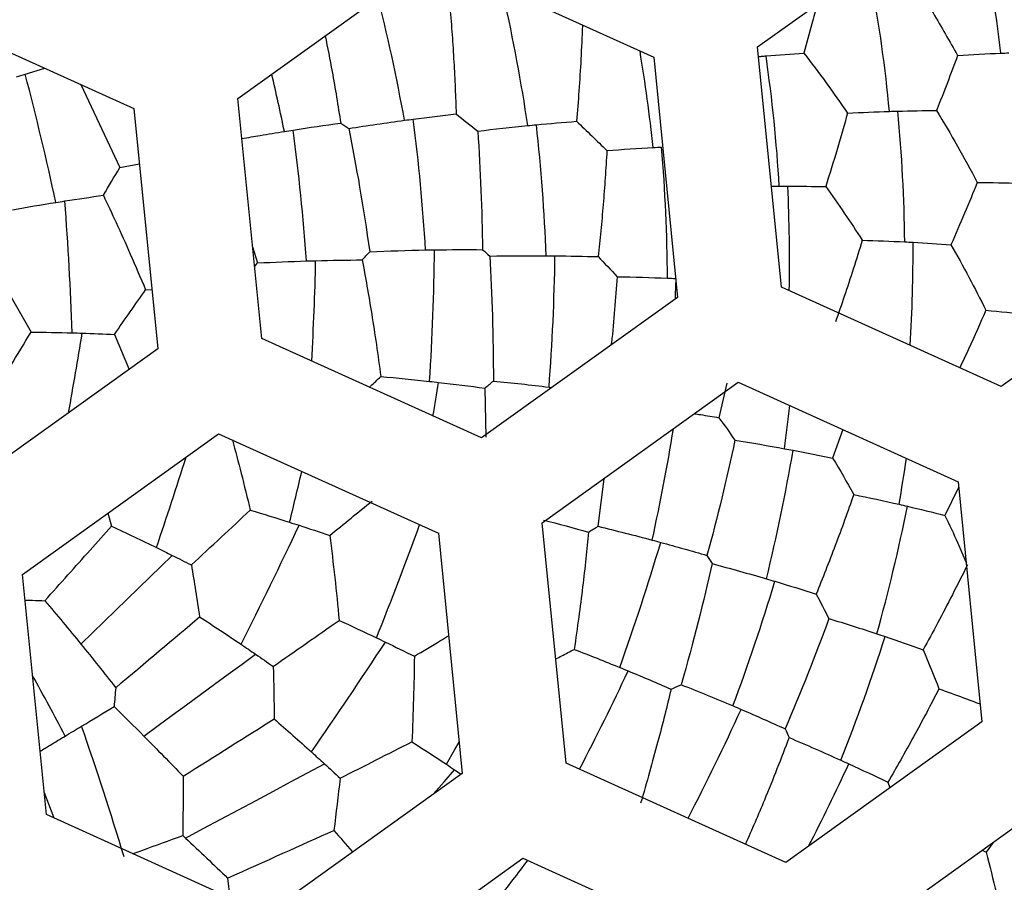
# Paper-space layout '_Inferior' of a CAD drawing. Header units: millimetres. Extents: x -40 to 40, y -40 to 40.
# Tile 17 of 25: x 2.5 to 7.2, y 1.5 to 5.7. Entities that reach past the tile are written whole.
import ezdxf

# ---------------------------------------------------------------- set-up
doc = ezdxf.new("R2010")
doc.units = ezdxf.units.MM

psp = doc.layouts.new('_Inferior')

# ---------------------------------------------------------------- linework, layer by layer
at = {"color": 7, "linetype": 'Continuous', "lineweight": 25}
for p, q in [((5.9853, 5.5235), (6.9236, 6.1965)), ((3.4975, 5.2774), (4.4358, 5.9504)), ((4.4358, 5.9504), (5.4878, 5.4743)), ((1.9479, 5.7043), (2.9999, 5.2282)), ((6.099, 4.3744), (5.9853, 5.5235)), ((5.4878, 5.4743), (5.6014, 4.3252)), ((2.479, 5.3929), (2.5723, 5.4217)), ((2.7461, 5.343), (2.9318, 4.9459)), ((3.6111, 4.1283), (3.4975, 5.2774)), ((2.9999, 5.2282), (3.1136, 4.0791)), ((2.9318, 4.9459), (3.0261, 4.9636)), ((6.0513, 4.8564), (6.0891, 4.8568)), ((3.5677, 4.5676), (3.5916, 4.4898)), ((8.0893, 4.5713), (7.151, 3.8983)), ((3.5772, 4.4718), (3.5916, 4.4898)), ((3.0555, 4.3615), (3.0855, 4.3625)), ((7.151, 3.8983), (6.099, 4.3744)), ((5.6014, 4.3252), (4.6631, 3.6522)), ((2.906, 4.1481), (2.9763, 3.9807)), ((4.6631, 3.6522), (3.6111, 4.1283)), ((3.1136, 4.0791), (2.1753, 3.4061)), ((4.9545, 3.2459), (5.8928, 3.9189)), ((5.8374, 3.9143), (5.8002, 3.7492)), ((5.8928, 3.9189), (6.9448, 3.4428)), ((4.6796, 3.8909), (4.6839, 3.6567)), ((4.9868, 3.8956), (5.0002, 3.894)), ((6.3928, 3.6926), (6.3444, 3.5564)), ((2.4667, 2.9998), (3.405, 3.6728)), ((3.405, 3.6728), (4.457, 3.1967)), ((5.2496, 3.4575), (5.2207, 3.2297)), ((6.9448, 3.4428), (7.0585, 2.2937)), ((6.9475, 3.4154), (6.882, 3.282)), ((2.8741, 3.292), (2.8927, 3.2304)), ((5.0682, 2.0968), (4.9545, 3.2459)), ((4.457, 3.1967), (4.5706, 2.0476)), ((2.5803, 1.8507), (2.4667, 2.9998)), ((7.0585, 2.2937), (6.1202, 1.6207)), ((6.1202, 1.6207), (5.0682, 2.0968)), ((4.5706, 2.0476), (3.6323, 1.3746)), ((4.5349, 2.0645), (4.5655, 2.0439)), ((6.6089, 2.0052), (6.6186, 1.9782)), ((2.5699, 1.9559), (2.6162, 1.8345)), ((6.4116, 1.2144), (7.3499, 1.8874)), ((3.6323, 1.3746), (2.5803, 1.8507)), ((7.1129, 1.7174), (7.079, 1.6699)), ((7.0602, 1.6796), (7.079, 1.6699)), ((3.9237, 0.9683), (4.862, 1.6413)), ((4.862, 1.6413), (5.914, 1.1652)), ((3.4483, 1.5466), (3.4582, 1.4534))]:
    psp.add_line(p, q, dxfattribs=at)
at = {"color": 7, "linetype": 'Continuous', "lineweight": 25, "flags": 128}
for points in [[(5.5918, 4.3183), (5.5926, 4.3389), (5.5952, 4.4153)], [(2.7458, 2.6661), (2.8016, 2.7203), (2.8571, 2.7742), (2.9124, 2.8279), (2.9673, 2.8812), (3.0219, 2.9342), (3.076, 2.9868), (3.1297, 3.0389), (3.183, 3.0906)], [(3.0466, 2.2262), (3.115, 2.2762), (3.1831, 2.326), (3.2508, 2.3755), (3.3181, 2.4246), (3.385, 2.4735), (3.4513, 2.5219), (3.517, 2.57), (3.5821, 2.6175)], [(4.4952, 2.091), (4.5352, 2.1611), (4.5558, 2.1974)], [(3.2464, 1.7376), (3.3314, 1.7831), (3.4161, 1.8284), (3.5003, 1.8734), (3.584, 1.9182), (3.667, 1.9627), (3.7493, 2.0067), (3.8309, 2.0504), (3.9115, 2.0935)], [(4.433, 1.9489), (4.4841, 2.0066), (4.5349, 2.0645)]]:
    psp.add_lwpolyline(points, dxfattribs=at)
at = {"color": 7, "linetype": 'Continuous', "lineweight": 25}
for centre, radius, start, end in [((0, 0), 40, 270.52734, 90.52734), ((0, 0), 39.7, 270.52734, 90.52734), ((0, 0), 30, 270, 90), ((0, 0), 26.0203, 270.52734, 90.52734), ((0, 0), 25.15, 270, 90.52734), ((0, 0), 25, 11.06952, 348.93048), ((0, 0), 24.9264, 112.52267, 90), ((0.0472, 0), 24.389, 270, 90), ((0.0472, 0), 24.2491, 270, 90), ((0.0472, 0), 11.9755, 270, 90), ((0, 0), 11.95, 305.64936, 125.64936), ((0, 0), 11.95, 125.64936, 305.64936), ((0.7971, 4.7929), 6.3903, 6.29326, 11.90359), ((-0.2243, 4.577), 6.8702, 5.32901, 10.55282), ((-4.7455, 3.5253), 9.1894, 10.3254, 14.24423), ((-3.5328, 3.9008), 8.5095, 8.42057, 12.64867), ((-2.6232, 4.1742), 8.1546, 6.10943, 9.38506), ((-1.4321, 4.4033), 7.5349, 3.45036, 8.21857), ((-10.2706, 2.0275), 13.1863, 12.04577, 14.78661), ((-6.6119, 2.9861), 10.5496, 11.66598, 13.1912), ((-0.4837, 4.5249), 7.1732, 0.52457, 5.53043), ((-5.6769, 3.9131), 10.0932, 3.62766, 7.19897), ((-4.2087, 4.1515), 9.1894, 2.3254, 6.24423), ((-7.4829, 3.6539), 11.3405, 4.27579, 7.45792), ((-2.9556, 4.3546), 8.5095, 0.42057, 4.64867), ((-1.6887, 4.4998), 7.8266, 358.95753, 2.61515), ((-13.7443, 3.5564), 16.4592, 2.08523, 4.28515), ((-0.6629, 4.5567), 7.3924, 356.42363, 0.24648), ((-6.9016, 4.6597), 11.3405, 356.27579, 359.45792), ((-9.0504, 4.7706), 12.9227, 356.67025, 358.80313), ((-5.0771, 4.6651), 10.0932, 355.62766, 359.19897), ((-20.3624, 7.9086), 23.4172, 349.8277, 350.77338), ((-7.7321, 5.8873), 12.3483, 350.06669, 350.82467), ((-2.7738, 4.7759), 8.9655, 352.47055, 353.79834), ((-4.466, 5.3441), 10.1826, 347.63572, 350.68677), ((-2.9013, 5.1507), 9.1894, 346.3254, 350.24423), ((-20.3847, 11.0926), 24.8056, 341.27145, 342.32644), ((-1.6065, 4.773), 8.393, 350.13325, 351.65314), ((-12.9788, 7.3848), 17.2273, 346.10901, 346.94228), ((-1.6408, 5.0005), 8.5095, 344.42057, 348.64867), ((-18.1355, 13.5709), 24.24, 333.26169, 334.75945), ((-11.1917, 8.8714), 16.5475, 338.08825, 340.09409), ((-5.3498, 6.3816), 11.3405, 340.27579, 343.45792), ((-3.5945, 5.8838), 10.0932, 339.62766, 343.19897), ((-2.1562, 5.5044), 9.1894, 338.3254, 342.24423), ((-16.077, 15.9674), 24.2481, 325.26184, 326.75909), ((-10.6808, -4.8061), 15.0903, 27.77557, 29.02165), ((-6.3729, 8.0611), 12.973, 332.48428, 334.80118), ((-4.3681, 7.0444), 11.2945, 332.51963, 335.46105), ((-11.8036, -2.7965), 15.4105, 16.76051, 19.20729), ((-2.5232, 6.2218), 9.8518, 332.66974, 335.22325), ((-8.9055, 12.0656), 17.2934, 322.11037, 322.88665)]:
    psp.add_arc(centre, radius, start, end, dxfattribs=at)
for points, knots in [([(-9.5098, 22.9329), (-8.5542, 23.3292), (-7.5138, 23.6912), (-5.249, 24.2935), (-4.0243, 24.5339), (-1.392, 24.8228), (0.0162, 24.871), (2.9862, 24.6911), (4.5485, 24.4623), (7.7554, 23.6421), (9.4001, 23.0496), (12.6504, 21.4386), (14.2552, 20.419), (17.2643, 17.9469), (18.667, 16.4939), (21.1059, 13.2305), (22.1404, 11.4208), (23.7254, 7.5987), (24.2751, 5.588), (24.8613, 1.5563), (24.8984, -0.4629), (24.5218, -4.339), (24.1094, -6.1951), (22.953, -9.6335), (22.2103, -11.216), (20.5249, -14.065), (19.5829, -15.3322), (17.6118, -17.5611), (16.5827, -18.5235), (14.5184, -20.1822), (13.483, -20.8791), (11.4566, -22.0562), (10.4653, -22.5367), (9.5098, -22.9329)], [0, 0, 0, 0, 0.0625, 0.0625, 0.125, 0.125, 0.1875, 0.1875, 0.25, 0.25, 0.3125, 0.3125, 0.375, 0.375, 0.4375, 0.4375, 0.5, 0.5, 0.5625, 0.5625, 0.625, 0.625, 0.6875, 0.6875, 0.75, 0.75, 0.8125, 0.8125, 0.875, 0.875, 0.9375, 0.9375, 1, 1, 1, 1]), ([(9.5098, -22.9329), (8.5542, -23.3292), (7.5138, -23.6912), (5.249, -24.2935), (4.0243, -24.5339), (1.392, -24.8228), (-0.0162, -24.871), (-2.9862, -24.6911), (-4.5485, -24.4623), (-7.7554, -23.6421), (-9.4001, -23.0496), (-12.6504, -21.4386), (-14.2552, -20.419), (-17.2643, -17.9469), (-18.667, -16.4939), (-21.1059, -13.2305), (-22.1404, -11.4208), (-23.7254, -7.5987), (-24.2751, -5.588), (-24.8613, -1.5563), (-24.8984, 0.4629), (-24.5218, 4.339), (-24.1094, 6.1951), (-22.953, 9.6335), (-22.2103, 11.216), (-20.5249, 14.065), (-19.5829, 15.3322), (-17.6118, 17.5611), (-16.5827, 18.5235), (-14.5184, 20.1822), (-13.483, 20.8791), (-11.4566, 22.0562), (-10.4653, 22.5367), (-9.5098, 22.9329)], [0, 0, 0, 0, 0.0625, 0.0625, 0.125, 0.125, 0.1875, 0.1875, 0.25, 0.25, 0.3125, 0.3125, 0.375, 0.375, 0.4375, 0.4375, 0.5, 0.5, 0.5625, 0.5625, 0.625, 0.625, 0.6875, 0.6875, 0.75, 0.75, 0.8125, 0.8125, 0.875, 0.875, 0.9375, 0.9375, 1, 1, 1, 1]), ([(6.7206, 5.8526), (6.7558, 5.7975), (6.8328, 5.6768), (6.9039, 5.5511), (6.9426, 5.4828)], [0, 0, 0, 0, 0.4565979, 1, 1, 1, 1]), ([(4.5129, 5.7111), (4.5163, 5.6679), (4.5232, 5.5827), (4.5312, 5.454), (4.5376, 5.3278), (4.5406, 5.2439), (4.5421, 5.2027)], [0, 0, 0, 0, 0.261993, 0.516167, 0.762244, 1, 1, 1, 1]), ([(6.269, 5.7269), (6.2611, 5.6959), (6.2417, 5.6196), (6.2197, 5.5409), (6.2066, 5.4941)], [0, 0, 0, 0, 0.406026, 1, 1, 1, 1]), ([(5.1466, 5.6244), (5.1443, 5.5716), (5.1399, 5.4691), (5.1304, 5.3163), (5.1223, 5.2159), (5.1184, 5.1674)], [0, 0, 0, 0, 0.3543986, 0.6879035, 1, 1, 1, 1]), ([(3.9149, 5.5768), (3.9264, 5.52), (3.9538, 5.3841), (3.9763, 5.2416), (3.9894, 5.1587)], [0, 0, 0, 0, 0.418096, 1, 1, 1, 1]), ([(5.9899, 5.4773), (5.9959, 5.4778), (6.0077, 5.4789), (6.0195, 5.4799), (6.0254, 5.4804)], [0, 0, 0, 0, 0.502304, 1, 1, 1, 1]), ([(3.5165, 5.0847), (3.5458, 5.0899), (3.614, 5.1022), (3.6813, 5.1131), (3.7198, 5.1193)], [0, 0, 0, 0, 0.428829, 1, 1, 1, 1]), ([(5.2638, 5.0274), (5.2612, 4.9841), (5.2561, 4.8988), (5.2461, 4.7703), (5.235, 4.6445), (5.2263, 4.561), (5.222, 4.5199)], [0, 0, 0, 0, 0.261993, 0.516167, 0.762244, 1, 1, 1, 1]), ([(2.8532, 4.8135), (2.8737, 4.77), (2.9173, 4.6774), (2.985, 4.5267), (3.0312, 4.4185), (3.0555, 4.3615)], [0, 0, 0, 0, 0.2951, 0.628633, 1, 1, 1, 1]), ([(6.4864, 4.5985), (6.4722, 4.5525), (6.4447, 4.4639), (6.4018, 4.3333), (6.3724, 4.2485), (6.3583, 4.2079)], [0, 0, 0, 0, 0.358993, 0.692476, 1, 1, 1, 1]), ([(4.0925, 4.5043), (4.1002, 4.4628), (4.1159, 4.3772), (4.1384, 4.2423), (4.1608, 4.0979), (4.1745, 3.9977), (4.1815, 3.9462)], [0, 0, 0, 0, 0.22847, 0.471477, 0.72877, 1, 1, 1, 1]), ([(5.3127, 4.424), (5.3052, 4.3197), (5.2975, 4.2123), (5.2846, 4.1009), (5.2842, 4.0977)], [0, 0, 0, 0, 0.970793, 1, 1, 1, 1]), ([(7.078, 4.2632), (7.051, 4.2018), (7.0111, 4.1112), (6.967, 4.0181), (6.9528, 3.988)], [0, 0, 0, 0, 0.677157, 1, 1, 1, 1]), ([(4.127, 3.8948), (4.1288, 3.8966), (4.1471, 3.9138), (4.1652, 3.9309), (4.1815, 3.9462)], [0, 0, 0, 0, 0.099392, 1, 1, 1, 1]), ([(5.683, 3.7684), (5.6924, 3.767), (5.732, 3.7608), (5.7707, 3.7542), (5.8002, 3.7492)], [0, 0, 0, 0, 0.236595, 1, 1, 1, 1]), ([(3.471, 3.6429), (3.4853, 3.5897), (3.515, 3.4789), (3.5422, 3.3657), (3.5564, 3.3068)], [0, 0, 0, 0, 0.480213, 1, 1, 1, 1]), ([(6.4456, 3.3818), (6.4312, 3.3409), (6.4028, 3.2603), (6.3578, 3.1395), (6.3124, 3.0216), (6.281, 2.9437), (6.2655, 2.9054)], [0, 0, 0, 0, 0.261993, 0.516167, 0.762244, 1, 1, 1, 1]), ([(6.882, 3.282), (6.9027, 3.238), (6.9372, 3.1644), (6.9696, 3.0899), (6.9827, 3.0599)], [0, 0, 0, 0, 0.5977, 1, 1, 1, 1]), ([(2.5732, 2.8736), (2.6101, 2.9148), (2.683, 2.9962), (2.7897, 3.1154), (2.8587, 3.1924), (2.8927, 3.2304)], [0, 0, 0, 0, 0.341004, 0.674505, 1, 1, 1, 1]), ([(5.1755, 3.2018), (5.1714, 3.1598), (5.163, 3.0731), (5.1474, 2.9372), (5.1292, 2.7923), (5.1147, 2.6922), (5.1072, 2.6408)], [0, 0, 0, 0, 0.22847, 0.471477, 0.72877, 1, 1, 1, 1]), ([(6.9893, 3.0449), (6.9658, 2.9975), (6.92, 2.9056), (6.8491, 2.7699), (6.8009, 2.6815), (6.7777, 2.6388)], [0, 0, 0, 0, 0.354399, 0.687903, 1, 1, 1, 1]), ([(2.4789, 2.8766), (2.4904, 2.8763), (2.522, 2.8754), (2.5534, 2.8743), (2.5732, 2.8736)], [0, 0, 0, 0, 0.3663574, 1, 1, 1, 1]), ([(4.342, 2.6075), (4.3842, 2.6329), (4.4392, 2.6659), (4.493, 2.6982), (4.5055, 2.7057)], [0, 0, 0, 0, 0.767175, 1, 1, 1, 1]), ([(5.0189, 2.5951), (5.0284, 2.6001), (5.0581, 2.6154), (5.0873, 2.6305), (5.1072, 2.6408)], [0, 0, 0, 0, 0.320136, 1, 1, 1, 1]), ([(6.8535, 2.4518), (6.8336, 2.4133), (6.7942, 2.3375), (6.7328, 2.2241), (6.6715, 2.1137), (6.6295, 2.0409), (6.6089, 2.0052)], [0, 0, 0, 0, 0.261993, 0.516167, 0.762244, 1, 1, 1, 1]), ([(6.8535, 2.4518), (6.8928, 2.4377), (6.9591, 2.4139), (7.0237, 2.3895), (7.05, 2.3795)], [0, 0, 0, 0, 0.593557, 1, 1, 1, 1]), ([(5.5708, 2.4503), (5.5609, 2.4093), (5.5404, 2.3246), (5.5061, 2.1923), (5.4678, 2.0513), (5.4396, 1.9542), (5.425, 1.9043)], [0, 0, 0, 0, 0.22847, 0.471477, 0.72877, 1, 1, 1, 1]), ([(2.5504, 2.1534), (2.5663, 2.163), (2.6066, 2.1874), (2.6466, 2.2115), (2.6707, 2.2261)], [0, 0, 0, 0, 0.395055, 1, 1, 1, 1]), ([(6.1358, 2.2186), (6.0975, 2.1191), (6.0327, 1.9504), (5.9577, 1.7786), (5.9269, 1.7082)], [0, 0, 0, 0, 0.590199, 1, 1, 1, 1]), ([(3.9565, 1.7745), (3.9857, 1.7409), (4.0156, 1.7065), (4.0449, 1.6718), (4.0456, 1.671)], [0, 0, 0, 0, 0.976958, 1, 1, 1, 1]), ([(2.9949, 1.6631), (2.9968, 1.6637), (3.0112, 1.669), (3.0255, 1.6743), (3.0381, 1.6788)], [0, 0, 0, 0, 0.125396, 1, 1, 1, 1])]:
    psp.add_open_spline(points, degree=3, knots=knots, dxfattribs=at)
for points in [[(6.0254, 5.4804), (6.0866, 5.4857), (6.147, 5.4902), (6.2066, 5.4941)], [(6.2066, 5.4941), (6.2788, 5.4005), (6.3485, 5.3047), (6.4158, 5.2067)], [(6.9426, 5.4828), (6.911, 5.3965), (6.8773, 5.3086), (6.8415, 5.2191)], [(6.9426, 5.4828), (7.0123, 5.4871), (7.0812, 5.4907), (7.1489, 5.4934)], [(7.1489, 5.4934), (7.1621, 5.4939), (7.1752, 5.4944), (7.1882, 5.4948)], [(2.4376, 5.3797), (2.4514, 5.3841), (2.4652, 5.3885), (2.479, 5.3929)], [(4.3367, 5.178), (4.4059, 5.187), (4.4745, 5.1953), (4.5421, 5.2027)], [(4.5421, 5.2027), (4.5768, 5.1755), (4.6112, 5.1481), (4.6453, 5.1203)], [(6.4158, 5.2067), (6.384, 5.0921), (6.3491, 4.9749), (6.3111, 4.8553)], [(6.4158, 5.2067), (6.4834, 5.2103), (6.5503, 5.213), (6.6162, 5.2151)], [(6.6162, 5.2151), (6.6295, 5.2155), (6.6429, 5.2159), (6.6561, 5.2162)], [(6.6561, 5.2162), (6.7189, 5.2179), (6.7807, 5.2188), (6.8415, 5.2191)], [(6.8415, 5.2191), (6.9099, 5.107), (6.975, 4.9925), (7.0367, 4.8755)], [(3.7616, 5.1258), (3.8384, 5.1378), (3.9144, 5.1487), (3.9894, 5.1587)], [(3.9894, 5.1587), (4.0022, 5.1501), (4.015, 5.1416), (4.0278, 5.133)], [(4.0278, 5.133), (4.1178, 5.1474), (4.2069, 5.1605), (4.2951, 5.1724)], [(4.2951, 5.1724), (4.309, 5.1743), (4.3229, 5.1762), (4.3367, 5.178)], [(4.6453, 5.1203), (4.726, 5.1302), (4.8059, 5.1391), (4.8849, 5.147)], [(4.8849, 5.147), (4.8987, 5.1483), (4.9125, 5.1497), (4.9263, 5.151)], [(4.9263, 5.151), (4.991, 5.1572), (5.0552, 5.1626), (5.1184, 5.1674)], [(5.1184, 5.1674), (5.1675, 5.1214), (5.216, 5.0747), (5.2638, 5.0274)], [(3.7198, 5.1193), (3.7338, 5.1215), (3.7477, 5.1237), (3.7616, 5.1258)], [(4.0278, 5.133), (4.0638, 4.9547), (4.0981, 4.7575), (4.1282, 4.5436)], [(4.6453, 5.1203), (4.6585, 4.9325), (4.6661, 4.742), (4.6685, 4.5532)], [(5.4851, 5.0421), (5.4987, 5.0428), (5.5124, 5.0435), (5.5259, 5.0442)], [(5.2638, 5.0274), (5.3383, 5.0332), (5.4122, 5.038), (5.4851, 5.0421)], [(2.8532, 4.8135), (2.8797, 4.8581), (2.9058, 4.9022), (2.9318, 4.9459)], [(6.0891, 4.8568), (6.1027, 4.8568), (6.1163, 4.8569), (6.1298, 4.8569)], [(6.1298, 4.8569), (6.191, 4.8569), (6.2515, 4.8564), (6.3111, 4.8553)], [(6.3111, 4.8553), (6.3714, 4.7711), (6.4299, 4.6855), (6.4864, 4.5985)], [(7.0367, 4.8755), (6.9974, 4.7778), (6.9555, 4.6783), (6.9108, 4.5769)], [(7.0367, 4.8755), (7.1049, 4.8747), (7.1723, 4.8732), (7.2386, 4.8711)], [(2.669, 4.7863), (2.7308, 4.7959), (2.7923, 4.805), (2.8532, 4.8135)], [(2.4188, 4.7443), (2.4879, 4.7567), (2.5569, 4.7684), (2.6254, 4.7794)], [(2.6254, 4.7794), (2.6399, 4.7817), (2.6545, 4.784), (2.669, 4.7863)], [(6.4864, 4.5985), (6.5548, 4.5965), (6.6225, 4.5939), (6.6892, 4.5906)], [(6.6892, 4.5906), (6.7027, 4.5899), (6.7161, 4.5892), (6.7295, 4.5885)], [(6.7295, 4.5885), (6.7908, 4.5852), (6.8513, 4.5813), (6.9108, 4.5769)], [(6.9108, 4.5769), (6.9693, 4.4741), (7.025, 4.3695), (7.078, 4.2632)], [(4.0925, 4.5043), (4.1045, 4.5174), (4.1163, 4.5305), (4.1282, 4.5436)], [(4.1282, 4.5436), (4.2184, 4.5474), (4.3077, 4.5501), (4.3961, 4.5518)], [(4.3961, 4.5518), (4.4102, 4.552), (4.4243, 4.5522), (4.4384, 4.5524)], [(4.4384, 4.5524), (4.516, 4.5536), (4.5929, 4.5538), (4.6685, 4.5532)], [(4.6685, 4.5532), (4.68, 4.543), (4.6915, 4.5328), (4.7029, 4.5225)], [(2.3005, 4.5122), (2.3707, 4.3969), (2.4396, 4.2792), (2.5071, 4.159)], [(3.5916, 4.4898), (3.6702, 4.4938), (3.7485, 4.497), (3.826, 4.4994)], [(3.826, 4.4994), (3.8405, 4.4998), (3.855, 4.5003), (3.8695, 4.5006)], [(3.8695, 4.5006), (3.9446, 4.5027), (4.0191, 4.5039), (4.0925, 4.5043)], [(4.7029, 4.5225), (4.7941, 4.5242), (4.8841, 4.5248), (4.9732, 4.5243)], [(4.7029, 4.5225), (4.7138, 4.3409), (4.7203, 4.1409), (4.7204, 3.9248)], [(4.9732, 4.5243), (4.9872, 4.5243), (5.0012, 4.5242), (5.0152, 4.524)], [(5.0152, 4.524), (5.0849, 4.5233), (5.154, 4.522), (5.222, 4.5199)], [(5.222, 4.5199), (5.2525, 4.4882), (5.2828, 4.4562), (5.3127, 4.424)], [(5.3127, 4.424), (5.394, 4.4226), (5.4743, 4.4202), (5.5537, 4.417)], [(5.5537, 4.417), (5.5667, 4.4165), (5.5796, 4.4159), (5.5925, 4.4154)], [(2.906, 4.1481), (2.9566, 4.2203), (3.0064, 4.2914), (3.0555, 4.3615)], [(7.078, 4.2632), (7.1454, 4.2572), (7.212, 4.2507), (7.2776, 4.2435)], [(2.3083, 3.8292), (2.3758, 3.9412), (2.4421, 4.0511), (2.5071, 4.159)], [(2.5071, 4.159), (2.573, 4.1583), (2.6387, 4.1571), (2.7041, 4.1553)], [(2.7041, 4.1553), (2.72, 4.1549), (2.736, 4.1544), (2.7519, 4.1539)], [(2.7519, 4.1539), (2.8035, 4.1523), (2.8549, 4.1504), (2.906, 4.1481)], [(4.1815, 3.9462), (4.2599, 3.9393), (4.3379, 3.9316), (4.415, 3.9231)], [(4.415, 3.9231), (4.4294, 3.9216), (4.4438, 3.9199), (4.4582, 3.9183)], [(4.4582, 3.9183), (4.5329, 3.9098), (4.6068, 3.9007), (4.6796, 3.8909)], [(4.6796, 3.8909), (4.6932, 3.9022), (4.7068, 3.9136), (4.7204, 3.9248)], [(4.7204, 3.9248), (4.8102, 3.9161), (4.899, 3.9063), (4.9868, 3.8956)], [(5.8002, 3.7492), (5.826, 3.7135), (5.8516, 3.6776), (5.8767, 3.6416)], [(5.8767, 3.6416), (5.8377, 3.4574), (5.7924, 3.2722), (5.7427, 3.09)], [(5.8767, 3.6416), (5.957, 3.6288), (6.0363, 3.6153), (6.1144, 3.6011)], [(6.1144, 3.6011), (6.128, 3.5986), (6.1417, 3.5961), (6.1552, 3.5936)], [(6.1552, 3.5936), (6.2192, 3.5817), (6.2823, 3.5693), (6.3444, 3.5564)], [(6.3444, 3.5564), (6.379, 3.4987), (6.4127, 3.4404), (6.4456, 3.3818)], [(3.9369, 3.1864), (4.0053, 3.2419), (4.0728, 3.2965), (4.1394, 3.3503)], [(6.4456, 3.3818), (6.5188, 3.3668), (6.5912, 3.3511), (6.6624, 3.3348)], [(3.2744, 3.0446), (3.3701, 3.1336), (3.4641, 3.221), (3.5564, 3.3068)], [(3.5564, 3.3068), (3.6195, 3.288), (3.6824, 3.2687), (3.7447, 3.249)], [(6.6624, 3.3348), (6.6757, 3.3318), (6.689, 3.3287), (6.7023, 3.3257)], [(6.7023, 3.3257), (6.7631, 3.3115), (6.8231, 3.2969), (6.882, 3.282)], [(4.9601, 3.2597), (5.0329, 3.2409), (5.1048, 3.2216), (5.1755, 3.2018)], [(2.8927, 3.2304), (2.9647, 3.1969), (3.0364, 3.1626), (3.1075, 3.1279)], [(3.7447, 3.249), (3.7599, 3.2442), (3.7751, 3.2394), (3.7902, 3.2345)], [(3.7902, 3.2345), (3.8394, 3.2187), (3.8884, 3.2027), (3.9369, 3.1864)], [(5.1755, 3.2018), (5.1906, 3.2111), (5.2057, 3.2204), (5.2207, 3.2297)], [(5.2207, 3.2297), (5.3084, 3.2085), (5.395, 3.1865), (5.4804, 3.1637)], [(3.9369, 3.1864), (3.9541, 3.0525), (3.9691, 2.917), (3.982, 2.7797)], [(5.4804, 3.1637), (5.4941, 3.1601), (5.5077, 3.1564), (5.5213, 3.1527)], [(3.1075, 3.1279), (3.1327, 3.1155), (3.1579, 3.1031), (3.183, 3.0906)], [(5.5213, 3.1527), (5.5962, 3.1324), (5.6702, 3.1115), (5.7427, 3.09)], [(3.183, 3.0906), (3.2136, 3.0754), (3.244, 3.06), (3.2744, 3.0446)], [(5.7427, 3.09), (5.7509, 3.077), (5.7591, 3.064), (5.7673, 3.051)], [(3.2744, 3.0446), (3.2883, 2.9625), (3.3016, 2.8797), (3.3141, 2.7964)], [(5.7673, 3.051), (5.7277, 2.8735), (5.6789, 2.6794), (5.6193, 2.4717)], [(5.7673, 3.051), (5.8554, 3.0275), (5.9422, 3.0033), (6.0276, 2.9783)], [(6.0276, 2.9783), (6.0411, 2.9743), (6.0545, 2.9704), (6.0679, 2.9664)], [(6.0679, 2.9664), (6.1348, 2.9465), (6.2007, 2.9262), (6.2655, 2.9054)], [(6.2655, 2.9054), (6.2862, 2.8665), (6.3064, 2.8275), (6.3264, 2.7882)], [(2.5732, 2.8736), (2.6313, 2.8052), (2.6888, 2.736), (2.7458, 2.6661)], [(2.9123, 2.4573), (3.0557, 2.5783), (3.1901, 2.6917), (3.3141, 2.7964)], [(3.3141, 2.7964), (3.3808, 2.7531), (3.447, 2.7093), (3.5126, 2.6649)], [(6.3264, 2.7882), (6.262, 2.6113), (6.1914, 2.4342), (6.1169, 2.2607)], [(6.3264, 2.7882), (6.4041, 2.7644), (6.4807, 2.7401), (6.5561, 2.7151)], [(3.6662, 2.5593), (3.7734, 2.6341), (3.8787, 2.7076), (3.982, 2.7797)], [(3.982, 2.7797), (4.0419, 2.7522), (4.1014, 2.7244), (4.1604, 2.6962)], [(4.1604, 2.6962), (4.1748, 2.6893), (4.1892, 2.6824), (4.2035, 2.6755)], [(6.5561, 2.7151), (6.5692, 2.7107), (6.5824, 2.7064), (6.5955, 2.702)], [(6.5955, 2.702), (6.6571, 2.6813), (6.7179, 2.6602), (6.7777, 2.6388)], [(2.7458, 2.6661), (2.8021, 2.597), (2.8576, 2.5274), (2.9123, 2.4573)], [(3.5126, 2.6649), (3.5358, 2.6492), (3.559, 2.6334), (3.5821, 2.6175)], [(4.2035, 2.6755), (4.25, 2.653), (4.2962, 2.6304), (4.342, 2.6075)], [(5.1072, 2.6408), (5.1807, 2.6125), (5.2535, 2.5836), (5.3253, 2.5542)], [(3.5821, 2.6175), (3.6103, 2.5982), (3.6383, 2.5788), (3.6662, 2.5593)], [(4.342, 2.6075), (4.3404, 2.4725), (4.3365, 2.3362), (4.3301, 2.1984)], [(6.7777, 2.6388), (6.8038, 2.5769), (6.8291, 2.5145), (6.8535, 2.4518)], [(3.6662, 2.5593), (3.6686, 2.476), (3.6702, 2.3922), (3.6711, 2.3079)], [(5.3253, 2.5542), (5.3387, 2.5487), (5.3522, 2.5432), (5.3655, 2.5377)], [(5.3655, 2.5377), (5.435, 2.509), (5.5035, 2.4798), (5.5708, 2.4503)], [(2.9123, 2.4573), (2.9098, 2.4271), (2.9071, 2.3969), (2.9043, 2.3666)], [(5.5708, 2.4503), (5.587, 2.4575), (5.6032, 2.4646), (5.6193, 2.4717)], [(5.6193, 2.4717), (5.7033, 2.4385), (5.7859, 2.4047), (5.8674, 2.3702)], [(2.7491, 2.2733), (2.8012, 2.3047), (2.853, 2.3358), (2.9043, 2.3666)], [(2.9043, 2.3666), (2.9521, 2.3202), (2.9995, 2.2734), (3.0466, 2.2262)], [(5.8674, 2.3702), (5.8804, 2.3647), (5.8934, 2.3592), (5.9063, 2.3536)], [(5.9063, 2.3536), (5.9777, 2.3231), (6.048, 2.292), (6.1169, 2.2607)], [(2.6707, 2.2261), (2.6969, 2.2419), (2.723, 2.2577), (2.7491, 2.2733)], [(3.2351, 2.0338), (3.3905, 2.1315), (3.5363, 2.2232), (3.6711, 2.3079)], [(3.6711, 2.3079), (3.7311, 2.2558), (3.7906, 2.2032), (3.8493, 2.1501)], [(3.0466, 2.2262), (3.1102, 2.1625), (3.1731, 2.0984), (3.2351, 2.0338)], [(6.1169, 2.2607), (6.1232, 2.2467), (6.1295, 2.2327), (6.1358, 2.2186)], [(6.1358, 2.2186), (6.2198, 2.1832), (6.3023, 2.1471), (6.3835, 2.1104)], [(3.9867, 2.0241), (4.1033, 2.0833), (4.2177, 2.1414), (4.3301, 2.1984)], [(4.3301, 2.1984), (4.3856, 2.1629), (4.4407, 2.1271), (4.4952, 2.091)], [(3.8493, 2.1501), (3.8701, 2.1313), (3.8909, 2.1124), (3.9115, 2.0935)], [(3.9115, 2.0935), (3.9368, 2.0704), (3.9618, 2.0473), (3.9867, 2.0241)], [(4.4952, 2.091), (4.5085, 2.0821), (4.5217, 2.0733), (4.5349, 2.0645)], [(6.3835, 2.1104), (6.3962, 2.1046), (6.409, 2.0988), (6.4217, 2.093)], [(6.4217, 2.093), (6.4851, 2.064), (6.5476, 2.0347), (6.6089, 2.0052)], [(3.2351, 2.0338), (3.2353, 1.9396), (3.2347, 1.845), (3.2331, 1.7499)], [(3.9867, 2.0241), (3.9775, 1.9413), (3.9674, 1.8581), (3.9565, 1.7745)], [(3.0381, 1.6788), (3.1037, 1.7028), (3.1687, 1.7265), (3.2331, 1.7499)], [(3.2331, 1.7499), (3.2376, 1.7458), (3.242, 1.7417), (3.2464, 1.7376)], [(3.4483, 1.5466), (3.6302, 1.6282), (3.8002, 1.7044), (3.9565, 1.7745)], [(3.2464, 1.7376), (3.3146, 1.6743), (3.3818, 1.6107), (3.4483, 1.5466)], [(7.079, 1.6699), (7.0962, 1.6049), (7.1126, 1.5396), (7.1281, 1.4741)]]:
    psp.add_open_spline(points, degree=3, dxfattribs=at)

doc.saveas('drawing.dxf')
